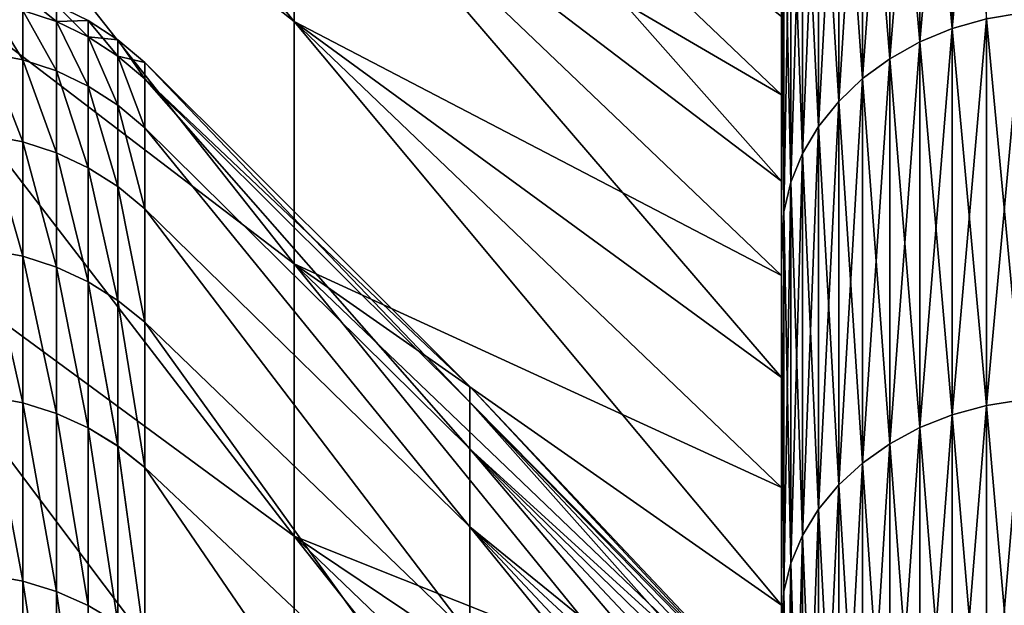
# Model space of a CAD drawing. Header units: metres. Extents: x -2 to 85, y -75 to 75.
# Tile 144 of 230: x 68.77 to 70.55, y 18.58 to 19.64. Entities that reach past the tile are written whole.
import ezdxf

# ---------------------------------------------------------------- set-up
doc = ezdxf.new("R2010")
doc.units = ezdxf.units.M
doc.layers.add('solid_21204500', color=7, linetype='CONTINUOUS')

msp = doc.modelspace()

# ---------------------------------------------------------------- linework, layer by layer
at = {"layer": 'solid_21204500'}
for points in [[(70.150002, 22.473373, 4.893617), (70.150002, 19.642897, 4.92314), (70.150002, 19.501247, 5.457225)], [(70.150002, 22.473373, 4.893617), (70.150002, 19.501247, 5.457225), (70.150002, 19.345034, 5.987481)], [(70.150002, 22.185932, 6.065281), (70.150002, 22.473373, 4.893617), (70.150002, 19.345034, 5.987481)], [(70.150002, 22.185934, -6.06528), (70.150002, 19.174572, -6.512787), (70.150002, 19.345034, -5.987481)], [(70.150002, 22.185934, -6.06528), (70.150002, 21.836637, -7.222101), (70.150002, 19.174572, -6.512787)], [(70.150002, 22.185934, -6.06528), (70.150002, 19.345034, -5.987481), (70.150002, 19.501247, -5.457225)], [(70.150002, 22.185934, -6.06528), (70.150002, 19.501247, -5.457225), (70.150002, 19.642897, -4.92314)], [(70.150002, 22.185932, 6.065281), (70.150002, 19.345034, 5.987481), (70.150002, 19.174572, 6.512787)], [(70.150002, 22.185932, 6.065281), (70.150002, 19.174572, 6.512787), (70.150002, 18.989716, 7.033537)], [(70.150002, 21.836637, 7.222101), (70.150002, 22.185932, 6.065281), (70.150002, 18.989716, 7.033537)], [(70.150002, 21.836637, -7.222101), (70.150002, 18.790672, -7.549232), (70.150002, 18.989716, -7.033537)], [(70.150002, 21.836637, -7.222101), (70.150002, 21.4259, -8.362466), (70.150002, 18.790672, -7.549232)], [(70.150002, 21.836637, -7.222101), (70.150002, 18.989716, -7.033537), (70.150002, 19.174572, -6.512787)], [(70.150002, 21.836637, 7.222101), (70.150002, 18.989716, 7.033537), (70.150002, 18.790672, 7.549232)], [(70.150002, 21.836637, 7.222101), (70.150002, 18.790672, 7.549232), (70.150002, 18.577837, 8.05882)], [(70.150002, 21.4259, 8.362467), (70.150002, 21.836637, 7.222101), (70.150002, 18.577837, 8.05882)], [(70.150002, 21.4259, -8.362466), (70.150002, 18.351006, -8.562742), (70.150002, 18.577837, -8.05882)], [(70.150002, 21.4259, -8.362466), (70.150002, 20.954948, -9.480958), (70.150002, 18.351006, -8.562742)], [(70.150002, 21.4259, -8.362466), (70.150002, 18.577837, -8.05882), (70.150002, 18.790672, -7.549232)], [(70.150002, 21.4259, 8.362467), (70.150002, 18.577837, 8.05882), (70.150002, 18.351006, 8.562742)], [(70.150002, 21.4259, 8.362467), (70.150002, 18.351006, 8.562742), (70.150002, 18.11047, 9.060421)], [(70.150002, 20.954948, 9.480958), (70.150002, 21.4259, 8.362467), (70.150002, 18.11047, 9.060421)], [(70.150002, 20.954948, -9.480958), (70.150002, 17.856684, -9.550883), (70.150002, 18.11047, -9.060421)], [(70.150002, 20.954948, -9.480958), (70.150002, 20.425785, -10.572906), (70.150002, 17.856684, -9.550883)], [(70.150002, 20.954948, -9.480958), (70.150002, 18.11047, -9.060421), (70.150002, 18.351006, -8.562742)], [(70.150002, 20.954948, 9.480958), (70.150002, 18.11047, 9.060421), (70.150002, 17.856684, 9.550883)], [(70.150002, 20.954948, 9.480958), (70.150002, 17.856684, 9.550883), (70.150002, 17.589394, 10.034598)], [(70.150002, 20.954948, 9.480958), (70.150002, 17.589394, 10.034598), (70.150002, 17.308981, 10.510927)], [(70.150002, 20.425785, 10.572906), (70.150002, 20.954948, 9.480958), (70.150002, 17.308981, 10.510927)], [(69.267471, 19.633812, -7.694944), (68.349998, 20.356897, -8.039407), (68.349998, 20.759214, -6.934679)], [(69.267471, 19.633812, -7.694944), (68.349998, 20.759214, -6.934679), (69.267471, 20.016277, -6.636821)], [(69.267471, 19.633835, 7.694885), (68.349998, 20.759214, 6.934679), (68.349998, 20.356897, 8.039407)], [(69.267471, 20.016296, 6.636761), (68.349998, 20.759214, 6.934679), (69.267471, 19.633835, 7.694885)], [(70.150002, 20.425785, -10.572906), (70.150002, 17.015945, -10.978986), (70.150002, 17.308981, -10.510927)], [(70.150002, 20.425785, -10.572906), (70.150002, 19.839697, -11.635567), (70.150002, 17.015945, -10.978986)], [(70.150002, 20.425785, -10.572906), (70.150002, 17.308981, -10.510927), (70.150002, 17.589394, -10.034598)], [(70.150002, 20.425785, -10.572906), (70.150002, 17.589394, -10.034598), (70.150002, 17.856684, -9.550883)], [(70.150002, 20.425785, 10.572906), (70.150002, 17.308981, 10.510927), (70.150002, 17.015945, 10.978986)], [(70.150002, 20.425785, 10.572906), (70.150002, 17.015945, 10.978986), (70.150002, 16.709982, 11.439249)], [(70.150002, 19.839697, 11.635567), (70.150002, 20.425785, 10.572906), (70.150002, 16.709982, 11.439249)], [(69.267471, 19.195456, -8.731163), (68.349998, 19.895605, -9.121425), (68.349998, 20.356897, -8.039407)], [(69.267471, 19.195456, -8.731163), (68.349998, 20.356897, -8.039407), (69.267471, 19.633812, -7.694944)], [(69.267471, 19.195482, 8.731105), (68.349998, 20.356897, 8.039407), (68.349998, 19.895605, 9.121425)], [(69.267471, 19.633835, 7.694885), (68.349998, 20.356897, 8.039407), (69.267471, 19.195482, 8.731105)], [(69.267471, 20.34178, 5.559744), (70.150002, 19.501247, 5.457225), (70.150002, 19.642897, 4.92314)], [(69.267471, 20.34178, 5.559744), (69.267471, 20.016296, 6.636761), (70.150002, 19.501247, 5.457225)], [(69.267471, 20.341763, -5.559805), (70.150002, 19.501247, -5.457225), (70.150002, 19.345034, -5.987481)], [(69.267471, 20.016277, -6.636821), (69.267471, 20.341763, -5.559805), (70.150002, 19.345034, -5.987481)], [(69.267471, 20.341763, -5.559805), (70.150002, 19.642897, -4.92314), (70.150002, 19.501247, -5.457225)], [(70.521156, 20.284719, 11.831603), (70.459145, 20.266602, 11.821034), (70.459145, 19.621302, 12.863767)], [(70.521156, 19.638844, 12.875267), (70.521156, 20.284719, 11.831603), (70.459145, 19.621302, 12.863767)], [(70.459145, 20.266602, 11.821034), (70.400398, 20.24164, 11.806475), (70.400398, 19.597136, 12.847922)], [(70.459145, 19.621302, 12.863767), (70.459145, 20.266602, 11.821034), (70.400398, 19.597136, 12.847922)], [(70.459145, 20.266602, -11.821034), (70.459145, 19.621302, -12.863767), (70.400398, 20.24164, -11.806475)], [(70.521156, 19.638844, -12.875267), (70.459145, 19.621302, -12.863767), (70.459145, 20.266602, -11.821034)], [(70.400398, 20.24164, 11.806475), (70.345932, 20.21026, 11.788173), (70.345932, 19.566755, 12.828006)], [(70.400398, 19.597136, 12.847922), (70.400398, 20.24164, 11.806475), (70.345932, 19.566755, 12.828006)], [(70.400398, 20.24164, -11.806475), (70.400398, 19.597136, -12.847922), (70.345932, 20.21026, -11.788173)], [(70.459145, 19.621302, -12.863767), (70.400398, 19.597136, -12.847922), (70.400398, 20.24164, -11.806475)], [(70.345932, 20.21026, 11.788173), (70.296677, 20.173004, 11.766441), (70.296677, 19.530685, 12.804358)], [(70.345932, 19.566755, 12.828006), (70.345932, 20.21026, 11.788173), (70.296677, 19.530685, 12.804358)], [(70.345932, 20.21026, -11.788173), (70.345932, 19.566755, -12.828006), (70.296677, 20.173004, -11.766441)], [(70.400398, 19.597136, -12.847922), (70.345932, 19.566755, -12.828006), (70.345932, 20.21026, -11.788173)], [(70.296677, 20.173004, 11.766441), (70.253479, 20.130508, 11.741655), (70.253479, 19.489542, 12.777385)], [(70.296677, 19.530685, 12.804358), (70.296677, 20.173004, 11.766441), (70.253479, 19.489542, 12.777385)], [(70.296677, 20.173004, -11.766441), (70.296677, 19.530685, -12.804358), (70.253479, 20.130508, -11.741655)], [(70.345932, 19.566755, -12.828006), (70.296677, 19.530685, -12.804358), (70.296677, 20.173004, -11.766441)], [(70.253479, 20.130508, 11.741655), (70.217087, 20.083502, 11.714237), (70.217087, 19.444033, 12.747548)], [(70.253479, 19.489542, 12.777385), (70.253479, 20.130508, 11.741655), (70.217087, 19.444033, 12.747548)], [(70.253479, 20.130508, -11.741655), (70.253479, 19.489542, -12.777385), (70.217087, 20.083502, -11.714237)], [(70.296677, 19.530685, -12.804358), (70.253479, 19.489542, -12.777385), (70.253479, 20.130508, -11.741655)], [(70.217087, 20.083502, 11.714237), (70.18811, 20.032791, 11.684658), (70.18811, 19.394936, 12.715361)], [(70.217087, 19.444033, 12.747548), (70.217087, 20.083502, 11.714237), (70.18811, 19.394936, 12.715361)], [(70.217087, 20.083502, -11.714237), (70.217087, 19.444033, -12.747548), (70.18811, 20.032791, -11.684658)], [(70.253479, 19.489542, -12.777385), (70.217087, 19.444033, -12.747548), (70.217087, 20.083502, -11.714237)], [(70.18811, 20.032791, 11.684658), (70.167053, 19.979244, 11.653425), (70.167053, 19.343094, 12.681373)], [(70.18811, 19.394936, 12.715361), (70.18811, 20.032791, 11.684658), (70.167053, 19.343094, 12.681373)], [(70.18811, 20.032791, -11.684658), (70.18811, 19.394936, -12.715361), (70.167053, 19.979244, -11.653425)], [(70.217087, 19.444033, -12.747548), (70.18811, 19.394936, -12.715361), (70.18811, 20.032791, -11.684658)], [(69.267471, 20.016296, 6.636761), (70.150002, 19.345034, 5.987481), (70.150002, 19.501247, 5.457225)], [(69.267471, 20.016296, 6.636761), (70.150002, 19.174572, 6.512787), (70.150002, 19.345034, 5.987481)], [(69.267471, 20.016296, 6.636761), (69.267471, 19.633835, 7.694885), (70.150002, 19.174572, 6.512787)], [(69.267471, 20.016277, -6.636821), (70.150002, 19.174572, -6.512787), (70.150002, 18.989716, -7.033537)], [(69.267471, 19.633812, -7.694944), (69.267471, 20.016277, -6.636821), (70.150002, 18.989716, -7.033537)], [(69.267471, 20.016277, -6.636821), (70.150002, 19.345034, -5.987481), (70.150002, 19.174572, -6.512787)], [(70.167053, 19.979244, 11.653425), (70.154274, 19.923779, 11.621075), (70.154274, 19.289396, 12.646168)], [(70.167053, 19.343094, 12.681373), (70.167053, 19.979244, 11.653425), (70.154274, 19.289396, 12.646168)], [(70.167053, 19.979244, -11.653425), (70.167053, 19.343094, -12.681373), (70.154274, 19.923779, -11.621075)], [(70.18811, 19.394936, -12.715361), (70.167053, 19.343094, -12.681373), (70.167053, 19.979244, -11.653425)], [(70.154274, 19.289396, 12.646168), (70.154274, 19.923779, 11.621075), (70.150002, 19.839697, 11.635567)], [(70.154274, 19.923779, -11.621075), (70.154274, 19.289396, -12.646168), (70.150002, 19.839697, -11.635567)], [(70.167053, 19.343094, -12.681373), (70.154274, 19.289396, -12.646168), (70.154274, 19.923779, -11.621075)], [(69.267471, 18.702457, -9.742526), (68.349998, 19.377054, -10.176667), (68.349998, 19.895605, -9.121425)], [(69.267471, 18.702457, -9.742526), (68.349998, 19.895605, -9.121425), (69.267471, 19.195456, -8.731163)], [(69.267471, 18.702486, 9.74247), (68.349998, 19.895605, 9.121425), (68.349998, 19.377054, 10.176667)], [(69.267471, 19.195482, 8.731105), (68.349998, 19.895605, 9.121425), (69.267471, 18.702486, 9.74247)], [(70.150002, 19.839697, -11.635567), (70.150002, 16.391573, -11.891037), (70.150002, 16.709982, -11.439249)], [(70.150002, 19.839697, -11.635567), (70.150002, 19.198732, -12.66524), (70.150002, 16.391573, -11.891037)], [(70.150002, 19.839697, -11.635567), (70.150002, 16.709982, -11.439249), (70.150002, 17.015945, -10.978986)], [(70.150002, 19.839697, 11.635567), (70.150002, 16.709982, 11.439249), (70.150002, 16.391573, 11.891037)], [(70.150002, 19.839697, 11.635567), (70.150002, 16.391573, 11.891037), (70.150002, 16.061249, 12.333563)], [(70.150002, 19.198732, 12.66524), (70.150002, 19.839697, 11.635567), (70.150002, 16.061249, 12.333563)], [(70.154274, 19.289396, 12.646168), (70.150002, 19.839697, 11.635567), (70.150002, 19.198732, 12.66524)], [(70.154274, 19.289396, -12.646168), (70.150002, 19.198732, -12.66524), (70.150002, 19.839697, -11.635567)], [(68.837318, 19.633787, 1.080789), (68.776535, 19.653904, 1.082213), (68.776535, 19.683678, -0.000006)], [(68.837318, 19.663511, -0.000003), (68.837318, 19.633787, 1.080789), (68.776535, 19.683678, -0.000006)], [(68.776535, 19.564676, 2.161158), (68.713669, 19.576788, 2.162899), (68.713669, 19.666103, 1.083089)], [(68.776535, 19.653904, 1.082213), (68.776535, 19.564676, 2.161158), (68.713669, 19.666103, 1.083089)], [(68.776535, 19.564674, -2.16117), (68.713669, 19.666103, -1.083087), (68.713669, 19.576788, -2.162897)], [(68.776535, 19.564674, -2.16117), (68.776535, 19.653904, -1.082225), (68.713669, 19.666103, -1.083087)], [(68.837318, 19.633787, -1.080796), (68.837318, 19.663511, -0.000003), (68.776535, 19.653904, -1.082225)], [(68.895027, 19.606083, 1.078819), (68.837318, 19.633787, 1.080789), (68.837318, 19.663511, -0.000003)], [(68.895027, 19.635742, -0.000009), (68.837318, 19.663511, -0.000003), (68.837318, 19.633787, -1.080796)], [(68.895027, 19.635742, -0.000009), (68.895027, 19.606083, 1.078819), (68.837318, 19.663511, -0.000003)], [(68.837318, 19.544703, 2.158313), (68.776535, 19.564676, 2.161158), (68.776535, 19.653904, 1.082213)], [(68.837318, 19.633787, 1.080789), (68.837318, 19.544703, 2.158313), (68.776535, 19.653904, 1.082213)], [(68.837318, 19.544701, -2.15832), (68.776535, 19.653904, -1.082225), (68.776535, 19.564674, -2.16117)], [(68.837318, 19.544701, -2.15832), (68.837318, 19.633787, -1.080796), (68.776535, 19.653904, -1.082225)], [(70.585388, 19.649458, 12.882226), (70.521156, 19.638844, 12.875267), (70.521156, 18.939322, 13.88376)], [(70.585388, 18.949558, 13.891264), (70.585388, 19.649458, 12.882226), (70.521156, 18.939322, 13.88376)], [(70.585388, 19.649458, -12.882226), (70.585388, 18.949558, -13.891264), (70.521156, 19.638844, -12.875267)], [(68.895027, 19.606083, -1.078838), (68.895027, 19.635742, -0.000009), (68.837318, 19.633787, -1.080796)], [(68.895027, 19.517197, 2.154389), (68.837318, 19.544703, 2.158313), (68.837318, 19.633787, 1.080789)], [(68.895027, 19.606083, 1.078819), (68.895027, 19.517197, 2.154389), (68.837318, 19.633787, 1.080789)], [(68.895027, 19.517195, -2.154408), (68.837318, 19.633787, -1.080796), (68.837318, 19.544701, -2.15832)], [(68.895027, 19.517195, -2.154408), (68.895027, 19.606083, -1.078838), (68.837318, 19.633787, -1.080796)], [(68.948715, 19.571247, 1.076353), (68.895027, 19.606083, 1.078819), (68.895027, 19.635742, -0.000009)], [(68.948715, 19.600822, -0.000006), (68.895027, 19.635742, -0.000009), (68.895027, 19.606083, -1.078838)], [(68.948715, 19.600822, -0.000006), (68.948715, 19.571247, 1.076353), (68.895027, 19.635742, -0.000009)], [(69.267471, 19.633835, 7.694885), (70.150002, 18.989716, 7.033537), (70.150002, 19.174572, 6.512787)], [(69.267471, 19.633835, 7.694885), (70.150002, 18.790672, 7.549232), (70.150002, 18.989716, 7.033537)], [(69.267471, 19.633835, 7.694885), (69.267471, 19.195482, 8.731105), (70.150002, 18.790672, 7.549232)], [(69.267471, 19.633812, -7.694944), (70.150002, 18.790672, -7.549232), (70.150002, 18.577837, -8.05882)], [(69.267471, 19.195456, -8.731163), (69.267471, 19.633812, -7.694944), (70.150002, 18.577837, -8.05882)], [(69.267471, 19.633812, -7.694944), (70.150002, 18.989716, -7.033537), (70.150002, 18.790672, -7.549232)], [(70.521156, 19.638844, 12.875267), (70.459145, 19.621302, 12.863767), (70.459145, 18.922405, 13.871359)], [(70.521156, 18.939322, 13.88376), (70.521156, 19.638844, 12.875267), (70.459145, 18.922405, 13.871359)], [(70.521156, 19.638844, -12.875267), (70.521156, 18.939322, -13.88376), (70.459145, 19.621302, -12.863767)], [(70.585388, 18.949558, -13.891264), (70.521156, 18.939322, -13.88376), (70.521156, 19.638844, -12.875267)], [(70.459145, 19.621302, 12.863767), (70.400398, 19.597136, 12.847922), (70.400398, 18.899097, 13.854274)], [(70.459145, 18.922405, 13.871359), (70.459145, 19.621302, 12.863767), (70.400398, 18.899097, 13.854274)], [(70.459145, 19.621302, -12.863767), (70.459145, 18.922405, -13.871359), (70.400398, 19.597136, -12.847922)], [(70.521156, 18.939322, -13.88376), (70.459145, 18.922405, -13.871359), (70.459145, 19.621302, -12.863767)], [(68.948715, 19.482609, 2.149463), (68.895027, 19.517197, 2.154389), (68.895027, 19.606083, 1.078819)], [(68.948715, 19.571247, 1.076353), (68.948715, 19.482609, 2.149463), (68.895027, 19.606083, 1.078819)], [(68.948715, 19.482609, -2.149475), (68.895027, 19.606083, -1.078838), (68.895027, 19.517195, -2.154408)], [(68.948715, 19.571247, -1.076365), (68.948715, 19.600822, -0.000006), (68.895027, 19.606083, -1.078838)], [(68.948715, 19.482609, -2.149475), (68.948715, 19.571247, -1.076365), (68.895027, 19.606083, -1.078838)], [(68.948715, 19.600822, -0.000006), (68.997269, 19.559551), (68.997269, 19.530073, 1.073437)], [(68.948715, 19.571247, -1.076365), (68.997269, 19.559551), (68.948715, 19.600822, -0.000006)], [(68.948715, 19.600822, -0.000006), (68.997269, 19.530073, 1.073437), (68.948715, 19.571247, 1.076353)], [(70.400398, 19.597136, 12.847922), (70.345932, 19.566755, 12.828006), (70.345932, 18.869801, 13.832797)], [(70.400398, 18.899097, 13.854274), (70.400398, 19.597136, 12.847922), (70.345932, 18.869801, 13.832797)], [(70.400398, 19.597136, -12.847922), (70.400398, 18.899097, -13.854274), (70.345932, 19.566755, -12.828006)], [(70.459145, 18.922405, -13.871359), (70.400398, 18.899097, -13.854274), (70.400398, 19.597136, -12.847922)], [(68.776535, 19.416262, 3.233565), (68.713669, 19.428226, 3.236164), (68.713669, 19.576788, 2.162899)], [(68.776535, 19.564676, 2.161158), (68.776535, 19.416262, 3.233565), (68.713669, 19.576788, 2.162899)], [(68.776535, 19.41626, -3.233577), (68.713669, 19.576788, -2.162897), (68.713669, 19.428226, -3.236162)], [(68.776535, 19.41626, -3.233577), (68.776535, 19.564674, -2.16117), (68.713669, 19.576788, -2.162897)], [(68.837318, 19.396526, 3.229312), (68.776535, 19.416262, 3.233565), (68.776535, 19.564676, 2.161158)], [(68.837318, 19.544703, 2.158313), (68.837318, 19.396526, 3.229312), (68.776535, 19.564676, 2.161158)], [(68.837318, 19.396524, -3.229319), (68.776535, 19.564674, -2.16117), (68.776535, 19.41626, -3.233577)], [(68.837318, 19.396524, -3.229319), (68.837318, 19.544701, -2.15832), (68.776535, 19.564674, -2.16117)], [(68.948715, 19.571247, -1.076365), (68.997269, 19.441729, -2.143638), (68.997269, 19.530073, -1.073437)], [(68.948715, 19.482609, -2.149475), (68.997269, 19.441729, -2.143638), (68.948715, 19.571247, -1.076365)], [(68.948715, 19.571247, -1.076365), (68.997269, 19.530073, -1.073437), (68.997269, 19.559551)], [(68.948715, 19.571247, 1.076353), (68.997269, 19.530073, 1.073437), (68.997269, 19.441729, 2.143638)], [(68.948715, 19.571247, 1.076353), (68.997269, 19.441729, 2.143638), (68.948715, 19.482609, 2.149463)], [(68.997269, 19.559551), (69.585594, 18.973389, 0.000002), (69.585594, 18.945168, 1.034477)], [(68.997269, 19.559551), (68.997269, 19.530073, -1.073437), (69.585594, 18.973389, 0.000002)], [(68.997269, 19.530073, 1.073437), (68.997269, 19.559551), (69.585594, 18.945168, 1.034477)], [(70.345932, 19.566755, 12.828006), (70.296677, 19.530685, 12.804358), (70.296677, 18.835016, 13.807297)], [(70.345932, 18.869801, 13.832797), (70.345932, 19.566755, 12.828006), (70.296677, 18.835016, 13.807297)], [(70.345932, 19.566755, -12.828006), (70.345932, 18.869801, -13.832797), (70.296677, 19.530685, -12.804358)], [(70.400398, 18.899097, -13.854274), (70.345932, 18.869801, -13.832797), (70.345932, 19.566755, -12.828006)], [(68.895027, 19.36935, 3.22345), (68.837318, 19.396526, 3.229312), (68.837318, 19.544703, 2.158313)], [(68.895027, 19.517197, 2.154389), (68.895027, 19.36935, 3.22345), (68.837318, 19.544703, 2.158313)], [(68.895027, 19.369347, -3.223469), (68.837318, 19.544701, -2.15832), (68.837318, 19.396524, -3.229319)], [(68.895027, 19.369347, -3.223469), (68.895027, 19.517195, -2.154408), (68.837318, 19.544701, -2.15832)], [(68.997269, 19.530073, -1.073437), (69.585594, 18.860584, -2.065871), (69.585594, 18.945168, -1.034473)], [(68.997269, 19.530073, -1.073437), (68.997269, 19.441729, -2.143638), (69.585594, 18.860584, -2.065871)], [(68.997269, 19.530073, -1.073437), (69.585594, 18.945168, -1.034473), (69.585594, 18.973389, 0.000002)], [(68.997269, 19.530073, 1.073437), (69.585594, 18.945168, 1.034477), (69.585594, 18.860584, 2.065875)], [(68.997269, 19.441729, 2.143638), (68.997269, 19.530073, 1.073437), (69.585594, 18.860584, 2.065875)], [(70.296677, 19.530685, 12.804358), (70.253479, 19.489542, 12.777385), (70.253479, 18.795338, 13.778212)], [(70.296677, 18.835016, 13.807297), (70.296677, 19.530685, 12.804358), (70.253479, 18.795338, 13.778212)], [(70.296677, 19.530685, -12.804358), (70.296677, 18.835016, -13.807297), (70.253479, 19.489542, -12.777385)], [(70.345932, 18.869801, -13.832797), (70.296677, 18.835016, -13.807297), (70.296677, 19.530685, -12.804358)], [(68.948715, 19.335176, 3.216087), (68.895027, 19.36935, 3.22345), (68.895027, 19.517197, 2.154389)], [(68.948715, 19.482609, 2.149463), (68.948715, 19.335176, 3.216087), (68.895027, 19.517197, 2.154389)], [(68.948715, 19.335175, -3.216099), (68.895027, 19.517195, -2.154408), (68.895027, 19.369347, -3.223469)], [(68.948715, 19.335175, -3.216099), (68.948715, 19.482609, -2.149475), (68.895027, 19.517195, -2.154408)], [(68.948715, 19.482609, -2.149475), (68.997269, 19.294785, -3.207378), (68.997269, 19.441729, -2.143638)], [(68.948715, 19.335175, -3.216099), (68.997269, 19.294785, -3.207378), (68.948715, 19.482609, -2.149475)], [(68.948715, 19.482609, 2.149463), (68.997269, 19.441729, 2.143638), (68.997269, 19.294785, 3.207378)], [(68.948715, 19.482609, 2.149463), (68.997269, 19.294785, 3.207378), (68.948715, 19.335176, 3.216087)], [(70.253479, 19.489542, 12.777385), (70.217087, 19.444033, 12.747548), (70.217087, 18.75145, 13.746037)], [(70.253479, 18.795338, 13.778212), (70.253479, 19.489542, 12.777385), (70.217087, 18.75145, 13.746037)], [(70.253479, 19.489542, -12.777385), (70.253479, 18.795338, -13.778212), (70.217087, 19.444033, -12.747548)], [(70.296677, 18.835016, -13.807297), (70.253479, 18.795338, -13.778212), (70.253479, 19.489542, -12.777385)], [(68.997269, 19.441729, -2.143638), (69.585594, 18.719894, -3.091123), (69.585594, 18.860584, -2.065871)], [(68.997269, 19.441729, -2.143638), (68.997269, 19.294785, -3.207378), (69.585594, 18.719894, -3.091123)], [(68.997269, 19.441729, 2.143638), (69.585594, 18.860584, 2.065875), (69.585594, 18.719894, 3.091127)], [(68.997269, 19.294785, 3.207378), (68.997269, 19.441729, 2.143638), (69.585594, 18.719894, 3.091127)], [(70.217087, 19.444033, 12.747548), (70.18811, 19.394936, 12.715361), (70.18811, 18.704102, 13.711329)], [(70.217087, 18.75145, 13.746037), (70.217087, 19.444033, 12.747548), (70.18811, 18.704102, 13.711329)], [(70.217087, 19.444033, -12.747548), (70.217087, 18.75145, -13.746037), (70.18811, 19.394936, -12.715361)], [(70.253479, 18.795338, -13.778212), (70.217087, 18.75145, -13.746037), (70.217087, 19.444033, -12.747548)], [(68.776535, 19.20911, 4.296191), (68.713669, 19.220871, 4.299635), (68.713669, 19.428226, 3.236164)], [(68.776535, 19.416262, 3.233565), (68.776535, 19.20911, 4.296191), (68.713669, 19.428226, 3.236164)], [(68.776535, 19.209106, -4.296202), (68.713669, 19.428226, -3.236162), (68.713669, 19.220871, -4.299634)], [(68.776535, 19.209106, -4.296202), (68.776535, 19.41626, -3.233577), (68.713669, 19.428226, -3.236162)], [(68.837318, 19.189709, 4.290548), (68.776535, 19.20911, 4.296191), (68.776535, 19.416262, 3.233565)], [(68.837318, 19.396526, 3.229312), (68.837318, 19.189709, 4.290548), (68.776535, 19.416262, 3.233565)], [(68.837318, 19.189707, -4.290555), (68.776535, 19.41626, -3.233577), (68.776535, 19.209106, -4.296202)], [(68.837318, 19.189707, -4.290555), (68.837318, 19.396524, -3.229319), (68.776535, 19.41626, -3.233577)], [(68.895027, 19.162991, 4.282774), (68.837318, 19.189709, 4.290548), (68.837318, 19.396526, 3.229312)], [(68.895027, 19.36935, 3.22345), (68.895027, 19.162991, 4.282774), (68.837318, 19.396526, 3.229312)], [(68.895027, 19.162987, -4.282792), (68.837318, 19.396524, -3.229319), (68.837318, 19.189707, -4.290555)], [(68.895027, 19.162987, -4.282792), (68.895027, 19.369347, -3.223469), (68.837318, 19.396524, -3.229319)], [(70.18811, 19.394936, 12.715361), (70.167053, 19.343094, 12.681373), (70.167053, 18.654106, 13.674679)], [(70.18811, 18.704102, 13.711329), (70.18811, 19.394936, 12.715361), (70.167053, 18.654106, 13.674679)], [(70.18811, 19.394936, -12.715361), (70.18811, 18.704102, -13.711329), (70.167053, 19.343094, -12.681373)], [(70.217087, 18.75145, -13.746037), (70.18811, 18.704102, -13.711329), (70.18811, 19.394936, -12.715361)], [(69.267471, 18.156219, -10.726156), (68.349998, 18.802647, -11.202491), (68.349998, 19.377054, -10.176667)], [(69.267471, 18.156219, -10.726156), (68.349998, 19.377054, -10.176667), (69.267471, 18.702457, -9.742526)], [(69.267471, 18.156252, 10.726102), (68.349998, 19.377054, 10.176667), (68.349998, 18.802647, 11.202491)], [(69.267471, 18.702486, 9.74247), (68.349998, 19.377054, 10.176667), (69.267471, 18.156252, 10.726102)], [(68.948715, 19.129393, 4.273005), (68.895027, 19.162991, 4.282774), (68.895027, 19.36935, 3.22345)], [(68.948715, 19.335176, 3.216087), (68.948715, 19.129393, 4.273005), (68.895027, 19.36935, 3.22345)], [(68.948715, 19.129391, -4.273016), (68.895027, 19.369347, -3.223469), (68.895027, 19.162987, -4.282792)], [(68.948715, 19.129391, -4.273016), (68.948715, 19.335175, -3.216099), (68.895027, 19.369347, -3.223469)], [(70.167053, 19.343094, 12.681373), (70.154274, 19.289396, 12.646168), (70.154274, 18.60232, 13.636717)], [(70.167053, 18.654106, 13.674679), (70.167053, 19.343094, 12.681373), (70.154274, 18.60232, 13.636717)], [(70.167053, 19.343094, -12.681373), (70.167053, 18.654106, -13.674679), (70.154274, 19.289396, -12.646168)], [(70.18811, 18.704102, -13.711329), (70.167053, 18.654106, -13.674679), (70.167053, 19.343094, -12.681373)], [(68.948715, 19.335176, 3.216087), (68.997269, 19.294785, 3.207378), (68.997269, 19.089684, 4.261451)], [(68.948715, 19.335176, 3.216087), (68.997269, 19.089684, 4.261451), (68.948715, 19.129393, 4.273005)], [(68.948715, 19.335175, -3.216099), (68.997269, 19.089684, -4.261451), (68.997269, 19.294785, -3.207378)], [(68.948715, 19.129391, -4.273016), (68.997269, 19.089684, -4.261451), (68.948715, 19.335175, -3.216099)], [(68.997269, 19.294785, -3.207378), (69.585594, 18.523514, -4.107179), (69.585594, 18.719894, -3.091123)], [(68.997269, 19.294785, -3.207378), (68.997269, 19.089684, -4.261451), (69.585594, 18.523514, -4.107179)], [(68.997269, 19.294785, 3.207378), (69.585594, 18.719894, 3.091127), (69.585594, 18.523514, 4.107183)], [(68.997269, 19.089684, 4.261451), (68.997269, 19.294785, 3.207378), (69.585594, 18.523514, 4.107183)], [(70.154274, 18.60232, 13.636717), (70.154274, 19.289396, 12.646168), (70.150002, 19.198732, 12.66524)], [(70.154274, 19.289396, -12.646168), (70.154274, 18.60232, -13.636717), (70.150002, 19.198732, -12.66524)], [(70.167053, 18.654106, -13.674679), (70.154274, 18.60232, -13.636717), (70.154274, 19.289396, -12.646168)], [(68.776535, 18.943848, 5.345819), (68.713669, 18.955347, 5.350095), (68.713669, 19.220871, 4.299635)], [(68.776535, 19.20911, 4.296191), (68.776535, 18.943848, 5.345819), (68.713669, 19.220871, 4.299635)], [(68.776535, 18.943844, -5.34583), (68.713669, 19.220871, -4.299634), (68.713669, 18.955349, -5.350093)], [(68.776535, 18.943844, -5.34583), (68.776535, 19.209106, -4.296202), (68.713669, 19.220871, -4.299634)], [(68.837318, 18.924871, 5.338812), (68.776535, 18.943848, 5.345819), (68.776535, 19.20911, 4.296191)], [(68.837318, 19.189709, 4.290548), (68.837318, 18.924871, 5.338812), (68.776535, 19.20911, 4.296191)], [(68.837318, 18.92487, -5.338818), (68.776535, 19.209106, -4.296202), (68.776535, 18.943844, -5.34583)], [(68.837318, 18.92487, -5.338818), (68.837318, 19.189707, -4.290555), (68.776535, 19.209106, -4.296202)], [(70.150002, 19.198732, -12.66524), (70.150002, 15.718661, -12.767287), (70.150002, 16.061249, -12.333563)], [(70.150002, 19.198732, -12.66524), (70.150002, 18.504589, -13.659407), (70.150002, 15.718661, -12.767287)], [(70.150002, 19.198732, -12.66524), (70.150002, 16.061249, -12.333563), (70.150002, 16.391573, -11.891037)], [(70.150002, 19.198732, 12.66524), (70.150002, 16.061249, 12.333563), (70.150002, 15.718661, 12.767287)], [(70.150002, 19.198732, 12.66524), (70.150002, 15.718661, 12.767287), (70.150002, 15.364394, 13.191508)], [(70.150002, 19.198732, 12.66524), (70.150002, 15.364394, 13.191508), (70.150002, 14.998989, 13.605541)], [(70.150002, 18.504589, 13.659407), (70.150002, 19.198732, 12.66524), (70.150002, 14.998989, 13.605541)], [(70.154274, 18.60232, 13.636717), (70.150002, 19.198732, 12.66524), (70.150002, 18.504589, 13.659407)], [(70.154274, 18.60232, -13.636717), (70.150002, 18.504589, -13.659407), (70.150002, 19.198732, -12.66524)], [(68.895027, 18.898741, 5.32916), (68.837318, 18.924871, 5.338812), (68.837318, 19.189709, 4.290548)], [(68.895027, 19.162991, 4.282774), (68.895027, 18.898741, 5.32916), (68.837318, 19.189709, 4.290548)], [(68.895027, 18.898737, -5.329177), (68.837318, 19.189707, -4.290555), (68.837318, 18.92487, -5.338818)], [(68.895027, 18.898737, -5.329177), (68.895027, 19.162987, -4.282792), (68.837318, 19.189707, -4.290555)], [(69.267471, 19.195482, 8.731105), (70.150002, 18.577837, 8.05882), (70.150002, 18.790672, 7.549232)], [(69.267471, 19.195482, 8.731105), (70.150002, 18.351006, 8.562742), (70.150002, 18.577837, 8.05882)], [(69.267471, 19.195482, 8.731105), (69.267471, 18.702486, 9.74247), (70.150002, 18.351006, 8.562742)], [(69.267471, 19.195456, -8.731163), (70.150002, 18.351006, -8.562742), (70.150002, 18.11047, -9.060421)], [(69.267471, 18.702457, -9.742526), (69.267471, 19.195456, -8.731163), (70.150002, 18.11047, -9.060421)], [(69.267471, 19.195456, -8.731163), (70.150002, 18.577837, -8.05882), (70.150002, 18.351006, -8.562742)], [(68.948715, 18.865881, 5.317028), (68.895027, 18.898741, 5.32916), (68.895027, 19.162991, 4.282774)], [(68.948715, 19.129393, 4.273005), (68.948715, 18.865881, 5.317028), (68.895027, 19.162991, 4.282774)], [(68.948715, 18.865879, -5.317039), (68.895027, 19.162987, -4.282792), (68.895027, 18.898737, -5.329177)], [(68.948715, 18.865879, -5.317039), (68.948715, 19.129391, -4.273016), (68.895027, 19.162987, -4.282792)], [(68.948715, 19.129393, 4.273005), (68.997269, 19.089684, 4.261451), (68.997269, 18.827045, 5.302679)], [(68.948715, 19.129393, 4.273005), (68.997269, 18.827045, 5.302679), (68.948715, 18.865881, 5.317028)], [(68.948715, 19.129391, -4.273016), (68.997269, 18.827045, -5.302679), (68.997269, 19.089684, -4.261451)], [(68.948715, 18.865879, -5.317039), (68.997269, 18.827045, -5.302679), (68.948715, 19.129391, -4.273016)], [(68.997269, 19.089684, -4.261451), (69.585594, 18.272028, -5.111017), (69.585594, 18.523514, -4.107179)], [(68.997269, 19.089684, -4.261451), (68.997269, 18.827045, -5.302679), (69.585594, 18.272028, -5.111017)], [(68.997269, 19.089684, 4.261451), (69.585594, 18.523514, 4.107183), (69.585594, 18.272026, 5.111021)], [(68.997269, 18.827045, 5.302679), (68.997269, 19.089684, 4.261451), (69.585594, 18.272026, 5.111021)], [(70.150002, 18.375799), (69.585594, 18.973389, 0.000002), (69.585594, 18.945168, -1.034473)], [(70.150002, 18.368629, 0.513744), (69.585594, 18.945168, 1.034477), (69.585594, 18.973389, 0.000002)], [(70.150002, 18.375799), (70.150002, 18.368629, 0.513744), (69.585594, 18.973389, 0.000002)], [(68.776535, 18.621273, -6.379287), (68.713669, 18.955349, -5.350093), (68.713669, 18.632462, -6.384362)], [(68.776535, 18.621273, -6.379287), (68.776535, 18.943844, -5.34583), (68.713669, 18.955349, -5.350093)], [(68.776535, 18.621277, 6.379276), (68.713669, 18.632462, 6.384364), (68.713669, 18.955347, 5.350095)], [(68.776535, 18.943848, 5.345819), (68.776535, 18.621277, 6.379276), (68.713669, 18.955347, 5.350095)], [(70.585388, 18.949558, 13.891264), (70.521156, 18.939322, 13.88376), (70.521156, 18.188063, 14.854328)], [(70.585388, 18.197893, 14.862356), (70.585388, 18.949558, 13.891264), (70.521156, 18.188063, 14.854328)], [(70.585388, 18.949558, -13.891264), (70.585388, 18.197893, -14.862356), (70.521156, 18.939322, -13.88376)], [(68.837318, 18.602819, 6.370934), (68.776535, 18.621277, 6.379276), (68.776535, 18.943848, 5.345819)], [(68.837318, 18.924871, 5.338812), (68.837318, 18.602819, 6.370934), (68.776535, 18.943848, 5.345819)], [(68.837318, 18.602818, -6.370941), (68.776535, 18.943844, -5.34583), (68.776535, 18.621273, -6.379287)], [(68.837318, 18.602818, -6.370941), (68.837318, 18.92487, -5.338818), (68.776535, 18.943844, -5.34583)], [(70.150002, 18.347113, -1.02661), (69.585594, 18.945168, -1.034473), (69.585594, 18.860584, -2.065871)], [(70.150002, 18.368629, -0.513744), (70.150002, 18.375799), (69.585594, 18.945168, -1.034473)], [(70.150002, 18.347113, -1.02661), (70.150002, 18.368629, -0.513744), (69.585594, 18.945168, -1.034473)], [(70.150002, 18.311224, 1.539167), (69.585594, 18.860584, 2.065875), (69.585594, 18.945168, 1.034477)], [(70.150002, 18.347113, 1.02661), (70.150002, 18.311224, 1.539167), (69.585594, 18.945168, 1.034477)], [(70.150002, 18.368629, 0.513744), (70.150002, 18.347113, 1.02661), (69.585594, 18.945168, 1.034477)], [(70.521156, 18.939322, 13.88376), (70.459145, 18.922405, 13.871359), (70.459145, 18.171818, 14.84106)], [(70.521156, 18.188063, 14.854328), (70.521156, 18.939322, 13.88376), (70.459145, 18.171818, 14.84106)], [(70.521156, 18.939322, -13.88376), (70.521156, 18.188063, -14.854328), (70.459145, 18.922405, -13.871359)], [(70.585388, 18.197893, -14.862356), (70.521156, 18.188063, -14.854328), (70.521156, 18.939322, -13.88376)], [(68.895027, 18.5774, 6.359447), (68.837318, 18.602819, 6.370934), (68.837318, 18.924871, 5.338812)], [(68.895027, 18.898741, 5.32916), (68.895027, 18.5774, 6.359447), (68.837318, 18.924871, 5.338812)], [(68.895027, 18.577394, -6.359464), (68.837318, 18.92487, -5.338818), (68.837318, 18.602818, -6.370941)], [(68.895027, 18.577394, -6.359464), (68.895027, 18.898737, -5.329177), (68.837318, 18.92487, -5.338818)], [(70.459145, 18.922405, 13.871359), (70.400398, 18.899097, 13.854274), (70.400398, 18.149435, 14.822781)], [(70.459145, 18.171818, 14.84106), (70.459145, 18.922405, 13.871359), (70.400398, 18.149435, 14.822781)], [(70.459145, 18.922405, -13.871359), (70.459145, 18.171818, -14.84106), (70.400398, 18.899097, -13.854274)], [(70.521156, 18.188063, -14.854328), (70.459145, 18.171818, -14.84106), (70.459145, 18.922405, -13.871359)], [(68.948715, 18.545435, 6.345005), (68.895027, 18.5774, 6.359447), (68.895027, 18.898741, 5.32916)], [(68.948715, 18.865881, 5.317028), (68.948715, 18.545435, 6.345005), (68.895027, 18.898741, 5.32916)], [(68.948715, 18.545431, -6.345016), (68.895027, 18.898737, -5.329177), (68.895027, 18.577394, -6.359464)], [(68.948715, 18.545431, -6.345016), (68.948715, 18.865879, -5.317039), (68.895027, 18.898737, -5.329177)], [(70.400398, 18.899097, 13.854274), (70.345932, 18.869801, 13.832797), (70.345932, 18.1213, 14.799802)], [(70.400398, 18.149435, 14.822781), (70.400398, 18.899097, 13.854274), (70.345932, 18.1213, 14.799802)], [(70.400398, 18.899097, -13.854274), (70.400398, 18.149435, -14.822781), (70.345932, 18.869801, -13.832797)], [(70.459145, 18.171818, -14.84106), (70.400398, 18.149435, -14.822781), (70.400398, 18.899097, -13.854274)], [(68.948715, 18.865881, 5.317028), (68.997269, 18.827045, 5.302679), (68.997269, 18.507658, 6.327924)], [(68.948715, 18.865881, 5.317028), (68.997269, 18.507658, 6.327924), (68.948715, 18.545435, 6.345005)], [(68.948715, 18.865879, -5.317039), (68.997269, 18.507658, -6.327924), (68.997269, 18.827045, -5.302679)], [(68.948715, 18.545431, -6.345016), (68.997269, 18.507658, -6.327924), (68.948715, 18.865879, -5.317039)], [(70.150002, 18.261053, -2.050485), (69.585594, 18.860584, -2.065871), (69.585594, 18.719894, -3.091123)], [(70.150002, 18.311224, -1.539167), (70.150002, 18.347113, -1.02661), (69.585594, 18.860584, -2.065871)], [(70.150002, 18.261053, -2.050485), (70.150002, 18.311224, -1.539167), (69.585594, 18.860584, -2.065871)], [(70.150002, 18.196651, 2.559749), (69.585594, 18.719894, 3.091127), (69.585594, 18.860584, 2.065875)], [(70.150002, 18.261053, 2.050485), (70.150002, 18.196651, 2.559749), (69.585594, 18.860584, 2.065875)], [(70.150002, 18.311224, 1.539167), (70.150002, 18.261053, 2.050485), (69.585594, 18.860584, 2.065875)], [(70.345932, 18.869801, 13.832797), (70.296677, 18.835016, 13.807297), (70.296677, 18.087894, 14.77252)], [(70.345932, 18.1213, 14.799802), (70.345932, 18.869801, 13.832797), (70.296677, 18.087894, 14.77252)], [(70.345932, 18.869801, -13.832797), (70.345932, 18.1213, -14.799802), (70.296677, 18.835016, -13.807297)], [(70.400398, 18.149435, -14.822781), (70.345932, 18.1213, -14.799802), (70.345932, 18.869801, -13.832797)], [(68.997269, 18.827045, -5.302679), (69.585594, 17.966185, -6.09965), (69.585594, 18.272028, -5.111017)], [(68.997269, 18.827045, -5.302679), (68.997269, 18.507658, -6.327924), (69.585594, 17.966185, -6.09965)], [(68.997269, 18.827045, 5.302679), (69.585594, 18.272026, 5.111021), (69.585594, 17.966183, 6.099654)], [(68.997269, 18.507658, 6.327924), (68.997269, 18.827045, 5.302679), (69.585594, 17.966183, 6.099654)], [(70.296677, 18.835016, 13.807297), (70.253479, 18.795338, 13.778212), (70.253479, 18.049791, 14.741401)], [(70.296677, 18.087894, 14.77252), (70.296677, 18.835016, 13.807297), (70.253479, 18.049791, 14.741401)], [(70.296677, 18.835016, -13.807297), (70.296677, 18.087894, -14.77252), (70.253479, 18.795338, -13.778212)], [(70.345932, 18.1213, -14.799802), (70.296677, 18.087894, -14.77252), (70.296677, 18.835016, -13.807297)], [(69.267471, 17.558296, -11.679253), (68.349998, 18.173672, -12.19644), (68.349998, 18.802647, -11.202491)], [(69.267471, 17.558296, -11.679253), (68.349998, 18.802647, -11.202491), (69.267471, 18.156219, -10.726156)], [(69.267471, 17.558332, 11.6792), (68.349998, 18.802647, 11.202491), (68.349998, 18.173672, 12.19644)], [(69.267471, 18.156252, 10.726102), (68.349998, 18.802647, 11.202491), (69.267471, 17.558332, 11.6792)], [(70.253479, 18.795338, 13.778212), (70.217087, 18.75145, 13.746037), (70.217087, 18.007643, 14.706978)], [(70.253479, 18.049791, 14.741401), (70.253479, 18.795338, 13.778212), (70.217087, 18.007643, 14.706978)], [(70.253479, 18.795338, -13.778212), (70.253479, 18.049791, -14.741401), (70.217087, 18.75145, -13.746037)], [(70.296677, 18.087894, -14.77252), (70.253479, 18.049791, -14.741401), (70.253479, 18.795338, -13.778212)], [(70.217087, 18.75145, 13.746037), (70.18811, 18.704102, 13.711329), (70.18811, 17.962173, 14.669842)], [(70.217087, 18.007643, 14.706978), (70.217087, 18.75145, 13.746037), (70.18811, 17.962173, 14.669842)], [(70.217087, 18.75145, -13.746037), (70.217087, 18.007643, -14.706978), (70.18811, 18.704102, -13.711329)], [(70.253479, 18.049791, -14.741401), (70.217087, 18.007643, -14.706978), (70.217087, 18.75145, -13.746037)], [(70.150002, 18.117956, -3.067514), (69.585594, 18.719894, -3.091123), (69.585594, 18.523514, -4.107179)], [(70.150002, 18.196651, -2.559749), (70.150002, 18.261053, -2.050485), (69.585594, 18.719894, -3.091123)], [(70.150002, 18.117956, -3.067514), (70.150002, 18.196651, -2.559749), (69.585594, 18.719894, -3.091123)], [(70.150002, 18.025137, 3.572811), (69.585594, 18.523514, 4.107183), (69.585594, 18.719894, 3.091127)], [(70.150002, 18.117956, 3.067514), (70.150002, 18.025137, 3.572811), (69.585594, 18.719894, 3.091127)], [(70.150002, 18.196651, 2.559749), (70.150002, 18.117956, 3.067514), (69.585594, 18.719894, 3.091127)], [(69.267471, 18.702486, 9.74247), (70.150002, 18.11047, 9.060421), (70.150002, 18.351006, 8.562742)], [(69.267471, 18.702486, 9.74247), (70.150002, 17.856684, 9.550883), (70.150002, 18.11047, 9.060421)], [(69.267471, 18.702486, 9.74247), (69.267471, 18.156252, 10.726102), (70.150002, 17.856684, 9.550883)], [(69.267471, 18.702457, -9.742526), (70.150002, 17.856684, -9.550883), (70.150002, 17.589394, -10.034598)], [(69.267471, 18.156219, -10.726156), (69.267471, 18.702457, -9.742526), (70.150002, 17.589394, -10.034598)], [(69.267471, 18.702457, -9.742526), (70.150002, 18.11047, -9.060421), (70.150002, 17.856684, -9.550883)], [(70.18811, 18.704102, 13.711329), (70.167053, 18.654106, 13.674679), (70.167053, 17.914162, 14.63063)], [(70.18811, 17.962173, 14.669842), (70.18811, 18.704102, 13.711329), (70.167053, 17.914162, 14.63063)], [(70.18811, 18.704102, -13.711329), (70.18811, 17.962173, -14.669842), (70.167053, 18.654106, -13.674679)], [(70.217087, 18.007643, -14.706978), (70.18811, 17.962173, -14.669842), (70.18811, 18.704102, -13.711329)], [(70.167053, 18.654106, 13.674679), (70.154274, 18.60232, 13.636717), (70.154274, 17.864429, 14.590014)], [(70.167053, 17.914162, 14.63063), (70.167053, 18.654106, 13.674679), (70.154274, 17.864429, 14.590014)], [(70.167053, 18.654106, -13.674679), (70.167053, 17.914162, -14.63063), (70.154274, 18.60232, -13.636717)], [(70.18811, 17.962173, -14.669842), (70.167053, 17.914162, -14.63063), (70.167053, 18.654106, -13.674679)], [(68.776535, 18.242376, 7.393435), (68.713669, 18.253189, 7.399312), (68.713669, 18.632462, 6.384364)], [(68.776535, 18.621277, 6.379276), (68.776535, 18.242376, 7.393435), (68.713669, 18.632462, 6.384364)], [(68.776535, 18.242371, -7.393445), (68.713669, 18.632462, -6.384362), (68.713669, 18.253189, -7.39931)], [(68.776535, 18.242371, -7.393445), (68.776535, 18.621273, -6.379287), (68.713669, 18.632462, -6.384362)], [(68.837318, 18.224524, 7.383795), (68.776535, 18.242376, 7.393435), (68.776535, 18.621277, 6.379276)], [(68.837318, 18.602819, 6.370934), (68.837318, 18.224524, 7.383795), (68.776535, 18.621277, 6.379276)], [(68.837318, 18.224522, -7.383801), (68.776535, 18.621273, -6.379287), (68.776535, 18.242371, -7.393445)], [(68.837318, 18.224522, -7.383801), (68.837318, 18.602818, -6.370941), (68.776535, 18.621273, -6.379287)], [(68.895027, 18.199938, 7.370522), (68.837318, 18.224524, 7.383795), (68.837318, 18.602819, 6.370934)], [(68.895027, 18.5774, 6.359447), (68.895027, 18.199938, 7.370522), (68.837318, 18.602819, 6.370934)], [(68.895027, 18.199932, -7.370539), (68.837318, 18.602818, -6.370941), (68.837318, 18.224522, -7.383801)], [(68.895027, 18.199932, -7.370539), (68.895027, 18.577394, -6.359464), (68.837318, 18.602818, -6.370941)], [(70.154274, 17.864429, 14.590014), (70.154274, 18.60232, 13.636717), (70.150002, 18.504589, 13.659407)], [(70.154274, 18.60232, -13.636717), (70.154274, 17.864429, -14.590014), (70.150002, 18.504589, -13.659407)], [(70.167053, 17.914162, -14.63063), (70.154274, 17.864429, -14.590014), (70.154274, 18.60232, -13.636717)]]:
    msp.add_3dface(points, dxfattribs=at)

doc.saveas('drawing.dxf')
